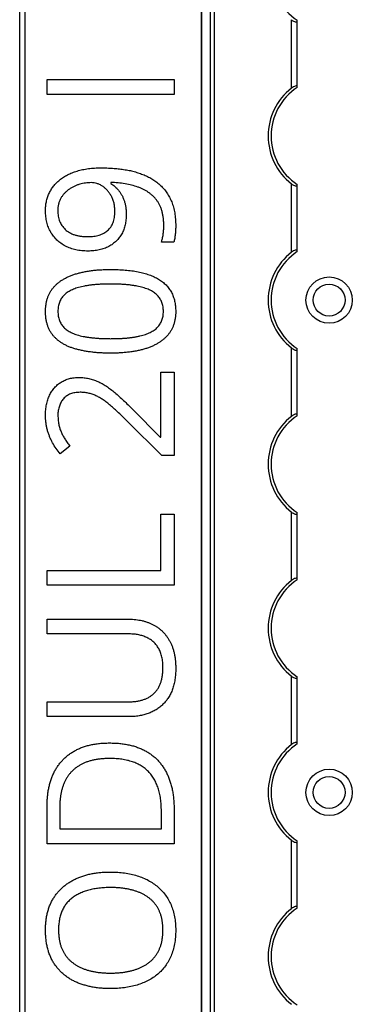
# Model space of a CAD drawing. Header units: millimetres. Extents: x -138 to 5612, y -1401 to 2631.
# Tile 80 of 116: x 4510 to 4567, y 1423 to 1593. Entities that reach past the tile are written whole.
import ezdxf

# ---------------------------------------------------------------- set-up
doc = ezdxf.new("R2010")
doc.units = ezdxf.units.MM

msp = doc.modelspace()

# ---------------------------------------------------------------- linework, layer by layer
at = {"color": 7, "linetype": 'Continuous', "lineweight": 25}
for p, q in [((4509.86, 567.5), (4509.86, 2606.2)), ((4510.76, 2606.2), (4510.76, 567.5)), ((4541.16, 2605.55), (4541.16, 568.05)), ((4541.19, 568.05), (4541.19, 2605.55)), ((4542.72, 568.05), (4542.72, 2605.55)), ((4543.43, 568.05), (4543.43, 2605.55)), ((4556.66, 1580.95), (4556.66, 1592.75)), ((4557.66, 1581.15), (4557.66, 1592.55)), ((4514.58, 1579.87), (4514.58, 1582.42)), ((4514.58, 1582.42), (4536.45, 1582.42)), ((4536.45, 1582.42), (4536.45, 1579.87)), ((4536.45, 1579.87), (4514.58, 1579.87)), ((4525.55, 1564.69), (4525.55, 1564.5)), ((4556.66, 1552.65), (4556.66, 1564.45)), ((4557.66, 1552.85), (4557.66, 1564.25)), ((4536.42, 1554.41), (4534.27, 1554.41)), ((4556.66, 1524.35), (4556.66, 1536.15)), ((4557.66, 1524.55), (4557.66, 1535.95)), ((4534.18, 1531.95), (4536.45, 1531.95)), ((4534.18, 1520.77), (4534.18, 1531.95)), ((4536.45, 1531.95), (4536.45, 1517.61)), ((4529.33, 1525.53), (4534.07, 1520.77)), ((4534.37, 1517.61), (4528.44, 1523.46)), ((4534.07, 1520.77), (4534.18, 1520.77)), ((4518.51, 1519.22), (4516.83, 1517.89)), ((4536.45, 1517.61), (4534.37, 1517.61)), ((4556.66, 1496.05), (4556.66, 1507.85)), ((4534.18, 1497.78), (4534.18, 1507.5)), ((4534.18, 1507.5), (4536.45, 1507.5)), ((4536.45, 1507.5), (4536.45, 1495.23)), ((4557.66, 1496.25), (4557.66, 1507.65)), ((4514.58, 1497.78), (4534.18, 1497.78)), ((4514.58, 1495.23), (4514.58, 1497.78)), ((4536.45, 1495.23), (4514.58, 1495.23)), ((4514.58, 1489.36), (4528.73, 1489.36)), ((4514.58, 1486.82), (4514.58, 1489.36)), ((4528.75, 1486.82), (4514.58, 1486.82)), ((4556.66, 1467.75), (4556.66, 1479.55)), ((4557.66, 1467.95), (4557.66, 1479.35)), ((4514.58, 1475.13), (4528.74, 1475.13)), ((4514.58, 1472.57), (4514.58, 1475.13)), ((4528.66, 1472.57), (4514.58, 1472.57)), ((4514.58, 1450.64), (4514.58, 1457.24)), ((4516.75, 1456.86), (4516.75, 1453.19)), ((4534.27, 1453.19), (4534.27, 1456.28)), ((4536.45, 1456.58), (4536.45, 1450.64)), ((4516.75, 1453.19), (4534.27, 1453.19)), ((4536.45, 1450.64), (4514.58, 1450.64)), ((4556.66, 1439.45), (4556.66, 1451.25)), ((4557.66, 1439.65), (4557.66, 1451.05))]:
    msp.add_line(p, q, dxfattribs=at)
for centre, radius in [((4563.16, 1544.4), 4), ((4563.16, 1544.4), 2.75), ((4563.16, 1459.5), 4), ((4563.16, 1459.5), 2.75)]:
    msp.add_circle(centre, radius, dxfattribs=at)
for centre, radius, start, end in [((4563.16, 1601), 10, 123.367, 236.633), ((4563.16, 1572.7), 10.5, 128.2466, 231.7534), ((4563.16, 1572.7), 10, 123.367, 236.633), ((4563.16, 1544.4), 10.5, 128.2466, 231.7534), ((4563.16, 1544.4), 10, 123.367, 236.633), ((4563.16, 1516.1), 10.5, 128.2466, 231.7534), ((4563.16, 1516.1), 10, 123.367, 236.633), ((4563.16, 1487.8), 10.5, 128.2466, 231.7534), ((4563.16, 1487.8), 10, 123.367, 236.633), ((4563.16, 1459.5), 10.5, 128.2466, 231.7534), ((4563.16, 1459.5), 10, 123.367, 236.633), ((4563.16, 1431.2), 10.5, 128.2466, 231.7534), ((4563.16, 1431.2), 10, 123.367, 236.633)]:
    msp.add_arc(centre, radius, start, end, dxfattribs=at)
for points, knots in [([(4556.66, 1592.75), (4556.77, 1592.67), (4556.88, 1592.59), (4557.12, 1592.46), (4557.24, 1592.41), (4557.44, 1592.37), (4557.52, 1592.38), (4557.63, 1592.43), (4557.66, 1592.48), (4557.66, 1592.55)], [0, 0, 0, 0, 0.25, 0.25, 0.5, 0.5, 0.75, 0.75, 1, 1, 1, 1]), ([(4557.66, 1581.15), (4557.66, 1581.19), (4557.65, 1581.21), (4557.62, 1581.26), (4557.6, 1581.28), (4557.53, 1581.32), (4557.44, 1581.33), (4557.24, 1581.29), (4557.12, 1581.24), (4556.89, 1581.11), (4556.77, 1581.03), (4556.66, 1580.95)], [0, 0, 0, 0, 0.125, 0.125, 0.25, 0.25, 0.5, 0.5, 0.75, 0.75, 1, 1, 1, 1]), ([(4514.3, 1559.8), (4514.31, 1560.07), (4514.32, 1560.59), (4514.44, 1561.35), (4514.63, 1562.08), (4514.9, 1562.78), (4515.25, 1563.43), (4515.67, 1564.04), (4516.17, 1564.61), (4516.74, 1565.13), (4517.39, 1565.6), (4518.1, 1566.02), (4518.9, 1566.37), (4519.76, 1566.68), (4520.69, 1566.91), (4521.7, 1567.08), (4522.78, 1567.18), (4523.52, 1567.2), (4523.91, 1567.2)], [0, 0, 0, 0, 0.0579176, 0.1141253, 0.1689067, 0.2232215, 0.2772996, 0.3312917, 0.3863184, 0.4426724, 0.5010404, 0.5616244, 0.6250417, 0.6915389, 0.7620016, 0.8364746, 0.915794, 1, 1, 1, 1]), ([(4523.91, 1567.2), (4524.24, 1567.2), (4524.89, 1567.19), (4525.86, 1567.14), (4526.82, 1567.06), (4527.76, 1566.93), (4528.69, 1566.78), (4529.58, 1566.56), (4530.45, 1566.3), (4531.27, 1565.99), (4532.06, 1565.63), (4532.8, 1565.21), (4533.5, 1564.73), (4534.13, 1564.18), (4534.72, 1563.58), (4535.23, 1562.89), (4535.68, 1562.14), (4536.06, 1561.31), (4536.37, 1560.41), (4536.58, 1559.42), (4536.71, 1558.35), (4536.73, 1557.61), (4536.74, 1557.23)], [0, 0, 0, 0, 0.053125, 0.105602, 0.157482, 0.208883, 0.259389, 0.309066, 0.357284, 0.405058, 0.451948, 0.49771, 0.54291, 0.587884, 0.633064, 0.678859, 0.725965, 0.774677, 0.82575, 0.880144, 0.937985, 1, 1, 1, 1]), ([(4522.18, 1564.66), (4522.02, 1564.65), (4521.69, 1564.64), (4521.19, 1564.59), (4520.69, 1564.49), (4520.19, 1564.37), (4519.69, 1564.21), (4519.21, 1564.01), (4518.76, 1563.76), (4518.32, 1563.48), (4517.91, 1563.16), (4517.54, 1562.8), (4517.21, 1562.4), (4516.93, 1561.96), (4516.7, 1561.48), (4516.53, 1560.96), (4516.43, 1560.4), (4516.42, 1560.01), (4516.41, 1559.8)], [0, 0, 0, 0, 0.058634, 0.118097, 0.178252, 0.240348, 0.302615, 0.363892, 0.425532, 0.487478, 0.548734, 0.609956, 0.670722, 0.732953, 0.79623, 0.860505, 0.928638, 1, 1, 1, 1]), ([(4526.26, 1559.69), (4526.25, 1559.93), (4526.23, 1560.41), (4526.12, 1561.1), (4525.93, 1561.74), (4525.66, 1562.33), (4525.33, 1562.85), (4524.97, 1563.32), (4524.56, 1563.72), (4524.11, 1564.05), (4523.64, 1564.32), (4523.16, 1564.52), (4522.67, 1564.63), (4522.34, 1564.65), (4522.18, 1564.66)], [0, 0, 0, 0, 0.10372, 0.201674, 0.29502, 0.384916, 0.472017, 0.554646, 0.634943, 0.713431, 0.789424, 0.86137, 0.931141, 1, 1, 1, 1]), ([(4534.68, 1557.18), (4534.68, 1557.41), (4534.67, 1557.85), (4534.61, 1558.5), (4534.52, 1559.11), (4534.39, 1559.68), (4534.22, 1560.21), (4534.02, 1560.71), (4533.77, 1561.17), (4533.49, 1561.59), (4533.17, 1561.97), (4532.83, 1562.34), (4532.46, 1562.66), (4532.06, 1562.97), (4531.64, 1563.24), (4531.19, 1563.49), (4530.71, 1563.71), (4530.03, 1563.96), (4529.13, 1564.23), (4527.99, 1564.46), (4526.79, 1564.62), (4525.97, 1564.66), (4525.55, 1564.69)], [0, 0, 0, 0, 0.050833, 0.09887, 0.144278, 0.18798, 0.2292, 0.269152, 0.307681, 0.345205, 0.382259, 0.419136, 0.455828, 0.492987, 0.53024, 0.568636, 0.607469, 0.647672, 0.730258, 0.816199, 0.906079, 1, 1, 1, 1]), ([(4525.55, 1564.5), (4525.67, 1564.43), (4525.91, 1564.27), (4526.25, 1563.99), (4526.57, 1563.67), (4526.88, 1563.33), (4527.17, 1562.95), (4527.43, 1562.53), (4527.66, 1562.07), (4527.86, 1561.57), (4528.02, 1561.03), (4528.13, 1560.44), (4528.21, 1559.82), (4528.21, 1559.38), (4528.22, 1559.16)], [0, 0, 0, 0, 0.067974, 0.138645, 0.210488, 0.284935, 0.361511, 0.439971, 0.522566, 0.608044, 0.697719, 0.792588, 0.893389, 1, 1, 1, 1]), ([(4556.66, 1564.45), (4556.77, 1564.37), (4556.88, 1564.29), (4557.12, 1564.16), (4557.24, 1564.11), (4557.44, 1564.07), (4557.52, 1564.08), (4557.63, 1564.13), (4557.66, 1564.18), (4557.66, 1564.25)], [0, 0, 0, 0, 0.25, 0.25, 0.5, 0.5, 0.75, 0.75, 1, 1, 1, 1]), ([(4521.63, 1552.86), (4521.45, 1552.86), (4521.08, 1552.86), (4520.55, 1552.9), (4520.03, 1552.97), (4519.53, 1553.07), (4519.06, 1553.19), (4518.59, 1553.33), (4518.16, 1553.51), (4517.6, 1553.77), (4516.95, 1554.17), (4516.26, 1554.73), (4515.67, 1555.39), (4515.25, 1556), (4514.98, 1556.53), (4514.79, 1556.95), (4514.65, 1557.38), (4514.51, 1557.83), (4514.42, 1558.3), (4514.35, 1558.79), (4514.31, 1559.29), (4514.3, 1559.63), (4514.3, 1559.8)], [0, 0, 0, 0, 0.048656, 0.095484, 0.141, 0.185417, 0.228737, 0.270825, 0.312376, 0.353282, 0.433102, 0.510532, 0.587124, 0.665049, 0.70456, 0.744111, 0.784476, 0.825367, 0.867495, 0.910311, 0.954456, 1, 1, 1, 1]), ([(4516.41, 1559.8), (4516.42, 1559.64), (4516.43, 1559.32), (4516.48, 1558.86), (4516.59, 1558.42), (4516.73, 1558), (4516.91, 1557.61), (4517.13, 1557.23), (4517.4, 1556.89), (4517.7, 1556.56), (4518.05, 1556.28), (4518.43, 1556.02), (4518.86, 1555.81), (4519.33, 1555.64), (4519.84, 1555.5), (4520.39, 1555.41), (4520.98, 1555.35), (4521.39, 1555.34), (4521.6, 1555.34)], [0, 0, 0, 0, 0.062924, 0.122816, 0.180895, 0.237098, 0.293093, 0.348464, 0.404352, 0.460945, 0.518965, 0.577923, 0.639003, 0.703546, 0.771056, 0.842459, 0.918823, 1, 1, 1, 1]), ([(4521.6, 1555.34), (4521.77, 1555.34), (4522.12, 1555.35), (4522.61, 1555.4), (4523.08, 1555.48), (4523.53, 1555.6), (4523.94, 1555.75), (4524.33, 1555.93), (4524.68, 1556.15), (4525.01, 1556.4), (4525.3, 1556.68), (4525.56, 1557), (4525.78, 1557.36), (4525.96, 1557.76), (4526.09, 1558.19), (4526.18, 1558.66), (4526.25, 1559.16), (4526.25, 1559.51), (4526.26, 1559.69)], [0, 0, 0, 0, 0.072069, 0.140764, 0.206498, 0.268978, 0.328639, 0.387346, 0.44461, 0.500771, 0.556888, 0.612943, 0.670729, 0.729733, 0.79171, 0.856597, 0.9261, 1, 1, 1, 1]), ([(4528.22, 1559.16), (4528.21, 1558.85), (4528.19, 1558.25), (4528.04, 1557.39), (4527.81, 1556.58), (4527.46, 1555.84), (4527.03, 1555.16), (4526.5, 1554.57), (4525.89, 1554.05), (4525.19, 1553.62), (4524.41, 1553.28), (4523.55, 1553.03), (4522.62, 1552.88), (4521.97, 1552.86), (4521.63, 1552.86)], [0, 0, 0, 0, 0.089618, 0.173863, 0.255131, 0.333863, 0.411082, 0.486974, 0.563883, 0.643285, 0.725546, 0.811185, 0.902647, 1, 1, 1, 1]), ([(4534.27, 1554.41), (4534.33, 1554.61), (4534.46, 1555.04), (4534.58, 1555.72), (4534.67, 1556.45), (4534.68, 1556.94), (4534.68, 1557.18)], [0, 0, 0, 0, 0.22333, 0.47564, 0.740951, 1, 1, 1, 1]), ([(4536.74, 1557.23), (4536.73, 1557), (4536.72, 1556.51), (4536.67, 1555.89), (4536.61, 1555.38), (4536.56, 1555.02), (4536.5, 1554.7), (4536.45, 1554.51), (4536.42, 1554.41)], [0, 0, 0, 0, 0.242523, 0.518631, 0.657135, 0.783643, 0.89835, 1, 1, 1, 1]), ([(4557.66, 1552.85), (4557.66, 1552.89), (4557.65, 1552.91), (4557.62, 1552.96), (4557.6, 1552.98), (4557.53, 1553.02), (4557.44, 1553.03), (4557.24, 1552.99), (4557.12, 1552.94), (4556.89, 1552.81), (4556.77, 1552.73), (4556.66, 1552.65)], [0, 0, 0, 0, 0.125, 0.125, 0.25, 0.25, 0.5, 0.5, 0.75, 0.75, 1, 1, 1, 1]), ([(4514.3, 1542.45), (4514.3, 1542.65), (4514.31, 1543.04), (4514.38, 1543.62), (4514.48, 1544.18), (4514.62, 1544.7), (4514.81, 1545.2), (4515.04, 1545.67), (4515.31, 1546.11), (4515.63, 1546.53), (4515.98, 1546.92), (4516.37, 1547.28), (4516.8, 1547.62), (4517.26, 1547.93), (4517.76, 1548.21), (4518.3, 1548.47), (4518.88, 1548.7), (4519.48, 1548.91), (4520.13, 1549.09), (4520.8, 1549.25), (4521.51, 1549.38), (4522.25, 1549.49), (4523.02, 1549.58), (4523.82, 1549.64), (4524.66, 1549.67), (4525.22, 1549.68), (4525.51, 1549.68)], [0, 0, 0, 0, 0.040089, 0.078606, 0.115756, 0.151849, 0.187085, 0.221601, 0.256107, 0.290395, 0.325013, 0.360445, 0.396513, 0.433442, 0.471697, 0.511224, 0.552196, 0.594861, 0.639249, 0.685264, 0.732927, 0.78267, 0.833938, 0.887415, 0.942551, 1, 1, 1, 1]), ([(4525.51, 1549.68), (4525.94, 1549.68), (4526.78, 1549.67), (4528, 1549.59), (4529.15, 1549.47), (4530.23, 1549.29), (4531.24, 1549.06), (4532.17, 1548.78), (4533.01, 1548.43), (4533.78, 1548.03), (4534.47, 1547.56), (4535.07, 1547.02), (4535.58, 1546.42), (4536, 1545.76), (4536.33, 1545.03), (4536.57, 1544.23), (4536.71, 1543.36), (4536.73, 1542.76), (4536.74, 1542.45)], [0, 0, 0, 0, 0.085281, 0.16601, 0.242339, 0.314496, 0.382444, 0.446574, 0.506864, 0.563878, 0.618249, 0.670953, 0.722501, 0.773872, 0.826322, 0.880823, 0.938386, 1, 1, 1, 1]), ([(4525.51, 1547.17), (4525.27, 1547.16), (4524.79, 1547.16), (4524.09, 1547.14), (4523.41, 1547.1), (4522.77, 1547.06), (4522.16, 1546.99), (4521.58, 1546.91), (4521.03, 1546.82), (4520.51, 1546.7), (4520.02, 1546.58), (4519.56, 1546.44), (4519.13, 1546.28), (4518.74, 1546.1), (4518.37, 1545.91), (4518.04, 1545.69), (4517.73, 1545.46), (4517.46, 1545.21), (4517.22, 1544.94), (4517.01, 1544.65), (4516.84, 1544.33), (4516.69, 1544), (4516.58, 1543.64), (4516.5, 1543.26), (4516.45, 1542.86), (4516.45, 1542.59), (4516.44, 1542.45)], [0, 0, 0, 0, 0.063722, 0.125152, 0.183545, 0.2397, 0.293304, 0.344367, 0.392933, 0.439134, 0.482967, 0.524617, 0.56421, 0.60189, 0.637826, 0.672422, 0.705479, 0.737456, 0.768916, 0.799891, 0.831173, 0.862661, 0.895145, 0.928697, 0.963282, 1, 1, 1, 1]), ([(4534.61, 1542.45), (4534.61, 1542.59), (4534.6, 1542.85), (4534.56, 1543.25), (4534.47, 1543.62), (4534.37, 1543.98), (4534.23, 1544.31), (4534.05, 1544.62), (4533.85, 1544.92), (4533.61, 1545.19), (4533.35, 1545.44), (4533.05, 1545.67), (4532.72, 1545.89), (4532.36, 1546.09), (4531.96, 1546.27), (4531.53, 1546.43), (4531.07, 1546.57), (4530.58, 1546.7), (4530.06, 1546.81), (4529.5, 1546.9), (4528.92, 1546.99), (4528.3, 1547.06), (4527.65, 1547.1), (4526.97, 1547.14), (4526.25, 1547.16), (4525.76, 1547.16), (4525.51, 1547.17)], [0, 0, 0, 0, 0.035861, 0.069981, 0.103076, 0.135252, 0.166312, 0.197182, 0.227956, 0.259087, 0.290969, 0.323642, 0.357834, 0.393868, 0.431107, 0.470743, 0.512662, 0.556487, 0.602955, 0.651405, 0.703163, 0.757023, 0.813812, 0.872835, 0.935274, 1, 1, 1, 1]), ([(4525.51, 1535.25), (4525.22, 1535.25), (4524.66, 1535.26), (4523.84, 1535.28), (4523.04, 1535.34), (4522.27, 1535.42), (4521.54, 1535.52), (4520.83, 1535.64), (4520.16, 1535.79), (4519.52, 1535.95), (4518.91, 1536.14), (4518.33, 1536.35), (4517.79, 1536.6), (4517.29, 1536.88), (4516.82, 1537.18), (4516.39, 1537.5), (4516, 1537.87), (4515.64, 1538.25), (4515.33, 1538.66), (4515.05, 1539.11), (4514.82, 1539.59), (4514.63, 1540.1), (4514.48, 1540.64), (4514.37, 1541.22), (4514.31, 1541.82), (4514.3, 1542.24), (4514.3, 1542.45)], [0, 0, 0, 0, 0.056659, 0.111294, 0.164267, 0.215001, 0.264193, 0.311243, 0.356899, 0.400825, 0.442974, 0.483753, 0.52289, 0.560467, 0.597028, 0.63284, 0.667947, 0.702424, 0.736769, 0.771306, 0.806491, 0.842255, 0.879353, 0.917868, 0.957999, 1, 1, 1, 1]), ([(4516.44, 1542.45), (4516.45, 1542.31), (4516.45, 1542.03), (4516.5, 1541.63), (4516.58, 1541.26), (4516.69, 1540.9), (4516.84, 1540.57), (4517.01, 1540.25), (4517.22, 1539.96), (4517.46, 1539.69), (4517.73, 1539.44), (4518.04, 1539.21), (4518.37, 1538.99), (4518.74, 1538.8), (4519.13, 1538.62), (4519.56, 1538.46), (4520.02, 1538.32), (4520.51, 1538.2), (4521.03, 1538.09), (4521.58, 1538), (4522.16, 1537.92), (4522.77, 1537.86), (4523.41, 1537.8), (4524.09, 1537.77), (4524.79, 1537.75), (4525.27, 1537.75), (4525.51, 1537.74)], [0, 0, 0, 0, 0.036729, 0.071325, 0.104887, 0.137381, 0.168879, 0.200171, 0.231155, 0.262625, 0.294612, 0.327679, 0.362076, 0.398023, 0.435715, 0.47532, 0.516983, 0.56083, 0.606966, 0.655547, 0.706626, 0.760207, 0.816409, 0.87482, 0.936258, 1, 1, 1, 1]), ([(4536.74, 1542.45), (4536.73, 1542.25), (4536.72, 1541.86), (4536.66, 1541.29), (4536.56, 1540.74), (4536.41, 1540.22), (4536.23, 1539.73), (4536, 1539.26), (4535.73, 1538.82), (4535.42, 1538.4), (4535.06, 1538.02), (4534.67, 1537.66), (4534.25, 1537.32), (4533.78, 1537.01), (4533.29, 1536.72), (4532.75, 1536.47), (4532.17, 1536.23), (4531.57, 1536.02), (4530.92, 1535.84), (4530.24, 1535.68), (4529.53, 1535.54), (4528.79, 1535.43), (4528.02, 1535.35), (4527.21, 1535.29), (4526.37, 1535.25), (4525.8, 1535.25), (4525.51, 1535.25)], [0, 0, 0, 0, 0.039829, 0.077793, 0.114686, 0.150243, 0.185234, 0.219649, 0.253933, 0.288252, 0.322899, 0.357946, 0.394045, 0.430842, 0.469022, 0.508583, 0.549701, 0.592403, 0.63683, 0.683171, 0.730932, 0.780717, 0.832616, 0.886433, 0.942206, 1, 1, 1, 1]), ([(4525.51, 1537.74), (4525.76, 1537.75), (4526.25, 1537.75), (4526.96, 1537.77), (4527.64, 1537.81), (4528.29, 1537.85), (4528.9, 1537.92), (4529.49, 1538), (4530.04, 1538.09), (4530.56, 1538.21), (4531.06, 1538.33), (4531.52, 1538.48), (4531.94, 1538.63), (4532.34, 1538.81), (4532.7, 1539.01), (4533.04, 1539.22), (4533.34, 1539.46), (4533.61, 1539.71), (4533.84, 1539.98), (4534.05, 1540.27), (4534.22, 1540.59), (4534.36, 1540.92), (4534.48, 1541.28), (4534.56, 1541.65), (4534.6, 1542.04), (4534.61, 1542.31), (4534.61, 1542.45)], [0, 0, 0, 0, 0.064401, 0.126514, 0.185593, 0.242052, 0.295963, 0.347334, 0.395831, 0.442343, 0.486486, 0.528193, 0.567728, 0.605355, 0.641423, 0.67576, 0.708702, 0.74035, 0.77151, 0.802532, 0.833431, 0.864874, 0.896827, 0.929953, 0.964105, 1, 1, 1, 1]), ([(4556.66, 1536.15), (4556.77, 1536.07), (4556.88, 1535.99), (4557.12, 1535.86), (4557.24, 1535.81), (4557.44, 1535.77), (4557.52, 1535.78), (4557.63, 1535.83), (4557.66, 1535.88), (4557.66, 1535.95)], [0, 0, 0, 0, 0.25, 0.25, 0.5, 0.5, 0.75, 0.75, 1, 1, 1, 1]), ([(4514.3, 1524.49), (4514.31, 1524.82), (4514.32, 1525.45), (4514.46, 1526.36), (4514.67, 1527.21), (4514.98, 1527.98), (4515.36, 1528.68), (4515.84, 1529.29), (4516.38, 1529.83), (4517, 1530.27), (4517.68, 1530.63), (4518.43, 1530.88), (4519.24, 1531.03), (4519.81, 1531.05), (4520.1, 1531.06)], [0, 0, 0, 0, 0.098811, 0.19177, 0.279374, 0.362942, 0.443085, 0.520531, 0.596677, 0.67288, 0.750139, 0.829737, 0.912368, 1, 1, 1, 1]), ([(4520.1, 1531.06), (4520.38, 1531.05), (4520.94, 1531.03), (4521.76, 1530.9), (4522.56, 1530.68), (4523.32, 1530.37), (4524.06, 1529.99), (4524.8, 1529.54), (4525.54, 1529.02), (4526.27, 1528.43), (4527.01, 1527.78), (4527.76, 1527.08), (4528.55, 1526.33), (4529.07, 1525.8), (4529.33, 1525.53)], [0, 0, 0, 0, 0.077, 0.151602, 0.225542, 0.298872, 0.37392, 0.451742, 0.533079, 0.617393, 0.706233, 0.799477, 0.8972, 1, 1, 1, 1]), ([(4520.25, 1528.5), (4520.1, 1528.49), (4519.81, 1528.49), (4519.38, 1528.43), (4518.98, 1528.35), (4518.61, 1528.23), (4518.27, 1528.07), (4517.96, 1527.88), (4517.67, 1527.65), (4517.41, 1527.39), (4517.18, 1527.11), (4516.98, 1526.8), (4516.81, 1526.47), (4516.68, 1526.12), (4516.57, 1525.74), (4516.5, 1525.34), (4516.44, 1524.93), (4516.44, 1524.64), (4516.44, 1524.49)], [0, 0, 0, 0, 0.071619, 0.139465, 0.203946, 0.265789, 0.325718, 0.383927, 0.442466, 0.500584, 0.559012, 0.617594, 0.676535, 0.736665, 0.798564, 0.862765, 0.929822, 1, 1, 1, 1]), ([(4528.44, 1523.46), (4528.18, 1523.72), (4527.66, 1524.23), (4526.91, 1524.95), (4526.2, 1525.6), (4525.53, 1526.2), (4524.89, 1526.73), (4524.25, 1527.19), (4523.63, 1527.59), (4522.99, 1527.92), (4522.35, 1528.18), (4521.67, 1528.36), (4520.97, 1528.48), (4520.49, 1528.49), (4520.25, 1528.5)], [0, 0, 0, 0, 0.112911, 0.218233, 0.315684, 0.405597, 0.489382, 0.568424, 0.643588, 0.714801, 0.784429, 0.854606, 0.925909, 1, 1, 1, 1]), ([(4516.83, 1517.89), (4516.59, 1518.19), (4516.11, 1518.79), (4515.61, 1519.61), (4515.25, 1520.3), (4515.01, 1520.85), (4514.8, 1521.41), (4514.62, 1521.99), (4514.48, 1522.59), (4514.38, 1523.2), (4514.31, 1523.84), (4514.3, 1524.27), (4514.3, 1524.49)], [0, 0, 0, 0, 0.1583225, 0.3189742, 0.400613, 0.4823628, 0.5652301, 0.6488235, 0.7340923, 0.820682, 0.9089887, 1, 1, 1, 1]), ([(4516.44, 1524.49), (4516.45, 1524.24), (4516.46, 1523.74), (4516.56, 1523.02), (4516.73, 1522.34), (4516.97, 1521.7), (4517.27, 1521.08), (4517.63, 1520.47), (4518.04, 1519.84), (4518.35, 1519.43), (4518.51, 1519.22)], [0, 0, 0, 0, 0.132134, 0.257592, 0.377825, 0.494137, 0.611168, 0.73424, 0.863858, 1, 1, 1, 1]), ([(4557.66, 1524.55), (4557.66, 1524.59), (4557.65, 1524.61), (4557.62, 1524.66), (4557.6, 1524.68), (4557.53, 1524.72), (4557.44, 1524.73), (4557.24, 1524.69), (4557.12, 1524.64), (4556.89, 1524.51), (4556.77, 1524.43), (4556.66, 1524.35)], [0, 0, 0, 0, 0.125, 0.125, 0.25, 0.25, 0.5, 0.5, 0.75, 0.75, 1, 1, 1, 1]), ([(4556.66, 1507.85), (4556.77, 1507.77), (4556.88, 1507.69), (4557.12, 1507.56), (4557.24, 1507.51), (4557.44, 1507.47), (4557.52, 1507.48), (4557.63, 1507.53), (4557.66, 1507.58), (4557.66, 1507.65)], [0, 0, 0, 0, 0.25, 0.25, 0.5, 0.5, 0.75, 0.75, 1, 1, 1, 1]), ([(4557.66, 1496.25), (4557.66, 1496.29), (4557.65, 1496.31), (4557.62, 1496.36), (4557.6, 1496.38), (4557.53, 1496.42), (4557.44, 1496.43), (4557.24, 1496.39), (4557.12, 1496.34), (4556.89, 1496.21), (4556.77, 1496.13), (4556.66, 1496.05)], [0, 0, 0, 0, 0.125, 0.125, 0.25, 0.25, 0.5, 0.5, 0.75, 0.75, 1, 1, 1, 1]), ([(4528.73, 1489.36), (4528.92, 1489.36), (4529.29, 1489.35), (4529.85, 1489.31), (4530.39, 1489.23), (4530.91, 1489.13), (4531.42, 1489), (4531.91, 1488.83), (4532.39, 1488.64), (4532.85, 1488.43), (4533.29, 1488.18), (4533.71, 1487.9), (4534.11, 1487.59), (4534.47, 1487.25), (4534.82, 1486.88), (4535.14, 1486.48), (4535.43, 1486.05), (4535.71, 1485.59), (4535.95, 1485.11), (4536.16, 1484.59), (4536.34, 1484.04), (4536.49, 1483.46), (4536.6, 1482.85), (4536.68, 1482.22), (4536.73, 1481.55), (4536.73, 1481.1), (4536.74, 1480.86)], [0, 0, 0, 0, 0.043263, 0.085307, 0.126275, 0.166582, 0.206347, 0.245258, 0.283922, 0.322468, 0.360603, 0.398543, 0.4363, 0.47426, 0.512219, 0.550601, 0.590128, 0.630263, 0.671498, 0.713461, 0.756932, 0.801901, 0.848593, 0.896916, 0.947344, 1, 1, 1, 1]), ([(4534.54, 1481.02), (4534.53, 1481.34), (4534.52, 1481.95), (4534.37, 1482.82), (4534.15, 1483.61), (4533.83, 1484.3), (4533.43, 1484.9), (4532.95, 1485.43), (4532.4, 1485.87), (4531.78, 1486.22), (4531.09, 1486.49), (4530.36, 1486.69), (4529.57, 1486.8), (4529.03, 1486.82), (4528.75, 1486.82)], [0, 0, 0, 0, 0.102778, 0.196628, 0.283268, 0.364072, 0.441191, 0.516232, 0.590984, 0.666977, 0.745267, 0.825975, 0.910539, 1, 1, 1, 1]), ([(4536.74, 1480.86), (4536.73, 1480.54), (4536.72, 1479.9), (4536.62, 1478.97), (4536.44, 1478.1), (4536.2, 1477.3), (4535.9, 1476.55), (4535.52, 1475.86), (4535.07, 1475.24), (4534.55, 1474.68), (4533.98, 1474.18), (4533.36, 1473.75), (4532.69, 1473.38), (4531.97, 1473.08), (4531.21, 1472.85), (4530.4, 1472.69), (4529.55, 1472.58), (4528.96, 1472.57), (4528.66, 1472.57)], [0, 0, 0, 0, 0.074981, 0.145616, 0.212407, 0.276161, 0.337151, 0.396523, 0.454792, 0.512599, 0.570262, 0.627474, 0.685175, 0.743724, 0.804151, 0.866508, 0.931777, 1, 1, 1, 1]), ([(4528.74, 1475.13), (4528.96, 1475.13), (4529.4, 1475.14), (4530.04, 1475.21), (4530.64, 1475.33), (4531.2, 1475.49), (4531.72, 1475.7), (4532.2, 1475.95), (4532.64, 1476.25), (4533.03, 1476.6), (4533.39, 1476.99), (4533.7, 1477.43), (4533.96, 1477.92), (4534.17, 1478.45), (4534.33, 1479.03), (4534.45, 1479.65), (4534.53, 1480.32), (4534.53, 1480.78), (4534.54, 1481.02)], [0, 0, 0, 0, 0.071471, 0.139559, 0.203707, 0.264838, 0.324092, 0.381066, 0.437244, 0.492859, 0.548749, 0.605459, 0.663069, 0.723807, 0.786875, 0.85388, 0.924772, 1, 1, 1, 1]), ([(4556.66, 1479.55), (4556.77, 1479.47), (4556.88, 1479.39), (4557.12, 1479.26), (4557.24, 1479.21), (4557.44, 1479.17), (4557.52, 1479.18), (4557.63, 1479.23), (4557.66, 1479.28), (4557.66, 1479.35)], [0, 0, 0, 0, 0.25, 0.25, 0.5, 0.5, 0.75, 0.75, 1, 1, 1, 1]), ([(4514.58, 1457.24), (4514.59, 1457.52), (4514.59, 1458.05), (4514.65, 1458.85), (4514.75, 1459.61), (4514.88, 1460.34), (4515.05, 1461.05), (4515.26, 1461.73), (4515.51, 1462.37), (4515.79, 1462.99), (4516.11, 1463.58), (4516.48, 1464.13), (4516.87, 1464.65), (4517.31, 1465.14), (4517.77, 1465.59), (4518.28, 1466), (4518.83, 1466.38), (4519.41, 1466.73), (4520.02, 1467.03), (4520.67, 1467.3), (4521.36, 1467.53), (4522.09, 1467.7), (4522.84, 1467.85), (4523.63, 1467.95), (4524.46, 1468.01), (4525.02, 1468.02), (4525.31, 1468.03)], [0, 0, 0, 0, 0.047452, 0.093219, 0.137685, 0.180943, 0.222615, 0.263414, 0.303514, 0.342755, 0.381436, 0.419417, 0.457114, 0.494702, 0.532062, 0.56979, 0.60813, 0.647007, 0.686572, 0.727287, 0.768888, 0.811989, 0.856396, 0.902422, 0.950235, 1, 1, 1, 1]), ([(4525.31, 1468.03), (4525.61, 1468.02), (4526.2, 1468.01), (4527.07, 1467.95), (4527.9, 1467.84), (4528.69, 1467.7), (4529.44, 1467.51), (4530.16, 1467.28), (4530.84, 1467), (4531.48, 1466.69), (4532.08, 1466.33), (4532.64, 1465.94), (4533.17, 1465.5), (4533.66, 1465.04), (4534.1, 1464.53), (4534.51, 1463.98), (4534.88, 1463.4), (4535.21, 1462.77), (4535.5, 1462.12), (4535.76, 1461.43), (4535.97, 1460.7), (4536.15, 1459.95), (4536.28, 1459.15), (4536.38, 1458.33), (4536.45, 1457.47), (4536.45, 1456.88), (4536.45, 1456.58)], [0, 0, 0, 0, 0.049673, 0.097263, 0.142916, 0.187223, 0.229672, 0.270857, 0.310817, 0.349899, 0.388098, 0.425849, 0.463032, 0.499874, 0.536788, 0.574178, 0.611928, 0.65059, 0.690036, 0.730237, 0.77167, 0.814182, 0.858122, 0.903715, 0.951062, 1, 1, 1, 1]), ([(4557.66, 1467.95), (4557.66, 1467.99), (4557.65, 1468.01), (4557.62, 1468.06), (4557.6, 1468.08), (4557.53, 1468.12), (4557.44, 1468.13), (4557.24, 1468.09), (4557.12, 1468.04), (4556.89, 1467.91), (4556.77, 1467.83), (4556.66, 1467.75)], [0, 0, 0, 0, 0.125, 0.125, 0.25, 0.25, 0.5, 0.5, 0.75, 0.75, 1, 1, 1, 1]), ([(4525.4, 1465.34), (4525.16, 1465.34), (4524.69, 1465.34), (4524, 1465.29), (4523.34, 1465.21), (4522.72, 1465.11), (4522.12, 1464.97), (4521.56, 1464.8), (4521.03, 1464.6), (4520.54, 1464.37), (4520.07, 1464.11), (4519.64, 1463.83), (4519.24, 1463.5), (4518.86, 1463.16), (4518.52, 1462.78), (4518.21, 1462.38), (4517.93, 1461.95), (4517.68, 1461.49), (4517.46, 1461), (4517.27, 1460.49), (4517.11, 1459.95), (4516.98, 1459.38), (4516.88, 1458.78), (4516.8, 1458.16), (4516.76, 1457.52), (4516.76, 1457.08), (4516.75, 1456.86)], [0, 0, 0, 0, 0.0517544, 0.1013886, 0.1489731, 0.1946587, 0.2382799, 0.2803169, 0.3209544, 0.3603969, 0.3984331, 0.4359955, 0.4728103, 0.5092084, 0.5458426, 0.5822617, 0.6192066, 0.6569356, 0.6953999, 0.7346167, 0.7752467, 0.8168568, 0.8602846, 0.9050144, 0.9517585, 1, 1, 1, 1]), ([(4534.27, 1456.28), (4534.26, 1456.65), (4534.24, 1457.36), (4534.15, 1458.39), (4533.96, 1459.34), (4533.73, 1460.24), (4533.41, 1461.05), (4533.03, 1461.8), (4532.58, 1462.48), (4532.05, 1463.09), (4531.45, 1463.63), (4530.79, 1464.09), (4530.05, 1464.47), (4529.26, 1464.8), (4528.39, 1465.04), (4527.45, 1465.22), (4526.45, 1465.33), (4525.76, 1465.34), (4525.4, 1465.34)], [0, 0, 0, 0, 0.075438, 0.146302, 0.213058, 0.276296, 0.336215, 0.393828, 0.449452, 0.504416, 0.559098, 0.614565, 0.671236, 0.730131, 0.792063, 0.85732, 0.926392, 1, 1, 1, 1]), ([(4556.66, 1451.25), (4556.77, 1451.17), (4556.88, 1451.09), (4557.12, 1450.96), (4557.24, 1450.91), (4557.44, 1450.87), (4557.52, 1450.88), (4557.63, 1450.93), (4557.66, 1450.98), (4557.66, 1451.05)], [0, 0, 0, 0, 0.25, 0.25, 0.5, 0.5, 0.75, 0.75, 1, 1, 1, 1]), ([(4514.3, 1435.78), (4514.3, 1436.05), (4514.31, 1436.57), (4514.38, 1437.33), (4514.48, 1438.07), (4514.64, 1438.77), (4514.83, 1439.44), (4515.07, 1440.08), (4515.35, 1440.69), (4515.67, 1441.26), (4516.04, 1441.8), (4516.44, 1442.3), (4516.87, 1442.78), (4517.35, 1443.22), (4517.86, 1443.62), (4518.4, 1443.99), (4518.97, 1444.33), (4519.59, 1444.63), (4520.23, 1444.9), (4520.9, 1445.13), (4521.6, 1445.34), (4522.33, 1445.49), (4523.08, 1445.62), (4523.87, 1445.71), (4524.68, 1445.76), (4525.23, 1445.77), (4525.51, 1445.77)], [0, 0, 0, 0, 0.046917, 0.091903, 0.135346, 0.177456, 0.218435, 0.258262, 0.297315, 0.335934, 0.374019, 0.411863, 0.449668, 0.487281, 0.525287, 0.56388, 0.602891, 0.642975, 0.683963, 0.725573, 0.768127, 0.811875, 0.856809, 0.902961, 0.950745, 1, 1, 1, 1]), ([(4525.51, 1445.77), (4525.92, 1445.77), (4526.73, 1445.75), (4527.9, 1445.63), (4529.02, 1445.43), (4530.09, 1445.14), (4531.09, 1444.79), (4532.02, 1444.35), (4532.87, 1443.83), (4533.65, 1443.23), (4534.35, 1442.56), (4534.98, 1441.81), (4535.5, 1440.98), (4535.95, 1440.08), (4536.31, 1439.1), (4536.56, 1438.04), (4536.71, 1436.91), (4536.73, 1436.14), (4536.74, 1435.74)], [0, 0, 0, 0, 0.072324, 0.141328, 0.207936, 0.272271, 0.334451, 0.39435, 0.452678, 0.50999, 0.56663, 0.623328, 0.680743, 0.739351, 0.799977, 0.863359, 0.929736, 1, 1, 1, 1]), ([(4525.51, 1443.09), (4525.17, 1443.08), (4524.5, 1443.08), (4523.53, 1442.99), (4522.62, 1442.86), (4521.77, 1442.66), (4520.97, 1442.41), (4520.23, 1442.1), (4519.54, 1441.75), (4518.92, 1441.33), (4518.36, 1440.85), (4517.87, 1440.31), (4517.45, 1439.71), (4517.12, 1439.04), (4516.86, 1438.32), (4516.68, 1437.52), (4516.56, 1436.67), (4516.55, 1436.08), (4516.55, 1435.78)], [0, 0, 0, 0, 0.0777, 0.151281, 0.220996, 0.28723, 0.350295, 0.410743, 0.469251, 0.525953, 0.581281, 0.636041, 0.690696, 0.746786, 0.805075, 0.866244, 0.931016, 1, 1, 1, 1]), ([(4534.54, 1435.74), (4534.53, 1435.94), (4534.53, 1436.35), (4534.47, 1436.94), (4534.39, 1437.51), (4534.27, 1438.05), (4534.11, 1438.56), (4533.92, 1439.04), (4533.7, 1439.49), (4533.44, 1439.91), (4533.15, 1440.31), (4532.83, 1440.67), (4532.48, 1441.01), (4532.1, 1441.33), (4531.69, 1441.61), (4531.26, 1441.88), (4530.79, 1442.11), (4530.3, 1442.32), (4529.78, 1442.49), (4529.24, 1442.66), (4528.67, 1442.79), (4528.09, 1442.9), (4527.48, 1442.98), (4526.84, 1443.05), (4526.18, 1443.08), (4525.74, 1443.09), (4525.51, 1443.09)], [0, 0, 0, 0, 0.04684, 0.091834, 0.13478, 0.176242, 0.216125, 0.255001, 0.292842, 0.330066, 0.366924, 0.403419, 0.440075, 0.476901, 0.514574, 0.55283, 0.591717, 0.63203, 0.673492, 0.715712, 0.75968, 0.80461, 0.851198, 0.898918, 0.948821, 1, 1, 1, 1]), ([(4557.66, 1439.65), (4557.66, 1439.69), (4557.65, 1439.71), (4557.62, 1439.76), (4557.6, 1439.78), (4557.53, 1439.82), (4557.44, 1439.83), (4557.24, 1439.79), (4557.12, 1439.74), (4556.89, 1439.61), (4556.77, 1439.53), (4556.66, 1439.45)], [0, 0, 0, 0, 0.125, 0.125, 0.25, 0.25, 0.5, 0.5, 0.75, 0.75, 1, 1, 1, 1]), ([(4525.48, 1425.66), (4525.21, 1425.66), (4524.67, 1425.67), (4523.87, 1425.72), (4523.1, 1425.8), (4522.35, 1425.92), (4521.63, 1426.08), (4520.94, 1426.27), (4520.27, 1426.5), (4519.62, 1426.75), (4519.01, 1427.05), (4518.43, 1427.38), (4517.89, 1427.75), (4517.38, 1428.15), (4516.9, 1428.59), (4516.47, 1429.07), (4516.06, 1429.58), (4515.69, 1430.12), (4515.36, 1430.71), (4515.08, 1431.33), (4514.83, 1431.98), (4514.64, 1432.67), (4514.48, 1433.4), (4514.38, 1434.16), (4514.31, 1434.96), (4514.3, 1435.5), (4514.3, 1435.78)], [0, 0, 0, 0, 0.047877, 0.094552, 0.139839, 0.183864, 0.226746, 0.268614, 0.309851, 0.350257, 0.389948, 0.428651, 0.466829, 0.50457, 0.542111, 0.579652, 0.617595, 0.655987, 0.694915, 0.734508, 0.775117, 0.817054, 0.860189, 0.904866, 0.9516, 1, 1, 1, 1]), ([(4516.55, 1435.78), (4516.55, 1435.57), (4516.56, 1435.17), (4516.6, 1434.57), (4516.69, 1434), (4516.81, 1433.46), (4516.96, 1432.95), (4517.15, 1432.47), (4517.37, 1432.01), (4517.63, 1431.58), (4517.91, 1431.18), (4518.23, 1430.81), (4518.57, 1430.46), (4518.95, 1430.15), (4519.35, 1429.85), (4519.78, 1429.58), (4520.24, 1429.34), (4520.72, 1429.13), (4521.24, 1428.94), (4521.78, 1428.78), (4522.34, 1428.64), (4522.93, 1428.53), (4523.54, 1428.44), (4524.17, 1428.38), (4524.83, 1428.35), (4525.28, 1428.34), (4525.51, 1428.34)], [0, 0, 0, 0, 0.046797, 0.09172, 0.134626, 0.176375, 0.21654, 0.255258, 0.293513, 0.330817, 0.367717, 0.404466, 0.441323, 0.478072, 0.515561, 0.553386, 0.592244, 0.632344, 0.673565, 0.715842, 0.759522, 0.80441, 0.850671, 0.898679, 0.948535, 1, 1, 1, 1]), ([(4536.74, 1435.74), (4536.73, 1435.33), (4536.71, 1434.53), (4536.56, 1433.37), (4536.31, 1432.3), (4535.95, 1431.3), (4535.51, 1430.39), (4534.97, 1429.56), (4534.35, 1428.8), (4533.64, 1428.13), (4532.86, 1427.55), (4532, 1427.04), (4531.07, 1426.61), (4530.06, 1426.26), (4529, 1425.99), (4527.87, 1425.8), (4526.7, 1425.68), (4525.89, 1425.66), (4525.48, 1425.66)], [0, 0, 0, 0, 0.071666, 0.139197, 0.203219, 0.264466, 0.323199, 0.38064, 0.437009, 0.493331, 0.550205, 0.608153, 0.667719, 0.729367, 0.793384, 0.859516, 0.928353, 1, 1, 1, 1]), ([(4525.51, 1428.34), (4525.74, 1428.34), (4526.18, 1428.35), (4526.84, 1428.38), (4527.48, 1428.44), (4528.09, 1428.53), (4528.68, 1428.64), (4529.24, 1428.78), (4529.78, 1428.94), (4530.3, 1429.12), (4530.79, 1429.34), (4531.26, 1429.57), (4531.69, 1429.84), (4532.1, 1430.13), (4532.48, 1430.45), (4532.83, 1430.79), (4533.15, 1431.16), (4533.44, 1431.56), (4533.7, 1431.99), (4533.92, 1432.44), (4534.11, 1432.92), (4534.27, 1433.43), (4534.39, 1433.97), (4534.47, 1434.54), (4534.53, 1435.13), (4534.53, 1435.53), (4534.54, 1435.74)], [0, 0, 0, 0, 0.0511009, 0.100928, 0.1485757, 0.1951394, 0.2400015, 0.2839801, 0.3261359, 0.3676466, 0.4080299, 0.4470081, 0.4853794, 0.5231886, 0.5601719, 0.5967718, 0.6337158, 0.6705177, 0.7079714, 0.7460524, 0.7848701, 0.8246918, 0.8660908, 0.9089718, 0.9535647, 1, 1, 1, 1])]:
    msp.add_open_spline(points, degree=3, knots=knots, dxfattribs=at)
for points in [[(4557.66, 1592.55), (4557.66, 1592.58), (4557.66, 1592.61), (4557.66, 1592.65)], [(4557.66, 1581.05), (4557.66, 1581.09), (4557.66, 1581.12), (4557.66, 1581.15)], [(4557.66, 1564.25), (4557.66, 1564.28), (4557.66, 1564.31), (4557.66, 1564.35)], [(4557.66, 1552.75), (4557.66, 1552.79), (4557.66, 1552.82), (4557.66, 1552.85)], [(4557.66, 1535.95), (4557.66, 1535.98), (4557.66, 1536.01), (4557.66, 1536.05)], [(4557.66, 1524.45), (4557.66, 1524.49), (4557.66, 1524.52), (4557.66, 1524.55)], [(4557.66, 1507.65), (4557.66, 1507.68), (4557.66, 1507.71), (4557.66, 1507.75)], [(4557.66, 1496.15), (4557.66, 1496.19), (4557.66, 1496.22), (4557.66, 1496.25)], [(4557.66, 1479.35), (4557.66, 1479.38), (4557.66, 1479.41), (4557.66, 1479.45)], [(4557.66, 1467.85), (4557.66, 1467.89), (4557.66, 1467.92), (4557.66, 1467.95)], [(4557.66, 1451.05), (4557.66, 1451.08), (4557.66, 1451.11), (4557.66, 1451.15)], [(4557.66, 1439.55), (4557.66, 1439.59), (4557.66, 1439.62), (4557.66, 1439.65)]]:
    msp.add_open_spline(points, degree=3, dxfattribs=at)

doc.saveas('drawing.dxf')
